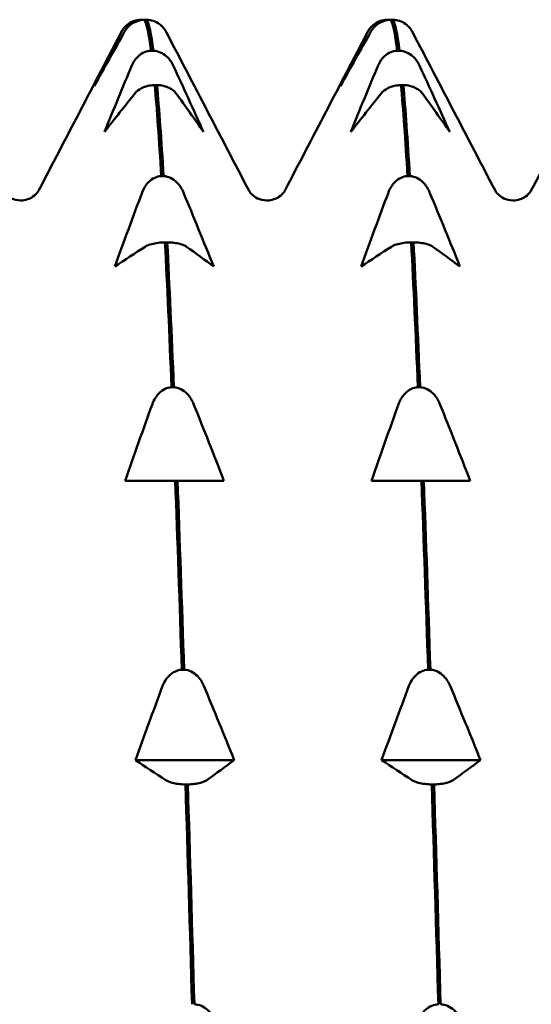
# Model space of a CAD drawing. Header units: millimetres. Extents: x 37 to 190, y 77 to 240.
# Tile 39 of 42: x 90.34 to 94.11, y 203.71 to 210.98. Entities that reach past the tile are written whole.
import ezdxf

# ---------------------------------------------------------------- set-up
doc = ezdxf.new("R2010")
doc.units = ezdxf.units.MM
doc.layers.add('Видимый контур (ГОСТ)', color=7, linetype='Continuous', lineweight=50)

msp = doc.modelspace()

# ---------------------------------------------------------------- linework, layer by layer
at = {"layer": 'Видимый контур (ГОСТ)'}
for p, q in [((91.2306, 210.9794), (91.2476, 210.9794)), ((91.2746, 210.9794), (91.2576, 210.9794)), ((93.0467, 210.9794), (93.0637, 210.9794)), ((93.0907, 210.9794), (93.0737, 210.9794)), ((91.3063, 210.7502), (91.3232, 210.7502)), ((93.1224, 210.7502), (93.1393, 210.7502)), ((91.3503, 210.4973), (91.3333, 210.4973)), ((93.1664, 210.4973), (93.1494, 210.4973)), ((91.3819, 209.8252), (91.3989, 209.8252)), ((93.198, 209.8252), (93.215, 209.8252)), ((91.4259, 209.3366), (91.409, 209.3366)), ((93.242, 209.3366), (93.2251, 209.3366)), ((91.4576, 208.2675), (91.4746, 208.2675)), ((93.2737, 208.2675), (93.2907, 208.2675)), ((91.3387, 207.5766), (91.1149, 207.5766)), ((91.4846, 207.5766), (91.3387, 207.5766)), ((91.5016, 207.5766), (91.4846, 207.5766)), ((91.6429, 207.5766), (91.5016, 207.5766)), ((91.8443, 207.5766), (91.6429, 207.5766)), ((93.1548, 207.5766), (92.931, 207.5766)), ((93.3007, 207.5766), (93.1548, 207.5766)), ((93.3177, 207.5766), (93.3007, 207.5766)), ((93.459, 207.5766), (93.3177, 207.5766)), ((93.6604, 207.5766), (93.459, 207.5766)), ((91.5333, 206.1832), (91.5503, 206.1832)), ((93.3494, 206.1832), (93.3664, 206.1832)), ((91.92, 205.5158), (91.1906, 205.5158)), ((93.7361, 205.5158), (93.0067, 205.5158)), ((91.5773, 205.337), (91.5603, 205.337)), ((93.3934, 205.337), (93.3764, 205.337))]:
    msp.add_line(p, q, dxfattribs=at)
for points, knots in [([(91.0893, 210.8915), (91.0948, 210.9021), (91.1016, 210.9124), (91.1177, 210.9311), (91.1267, 210.9396), (91.1504, 210.9569), (91.1657, 210.965), (91.1979, 210.9757), (91.214, 210.9787), (91.2306, 210.9794)], [-0.01992, -0.01992, -0.01992, -0.01992, -0.0151496, -0.0151496, -0.01067581, -0.01067581, -0.00499702, -0.00499702, 0, 0, 0, 0]), ([(91.2576, 210.9794), (91.2397, 210.9787), (91.2224, 210.9752), (91.189, 210.9636), (91.1735, 210.9553), (91.1402, 210.931), (91.1237, 210.9127), (91.1117, 210.8915)], [-0.02228821, -0.02228821, -0.02228821, -0.02228821, -0.01619448, -0.01619448, -0.00966289, -0.00966289, 0, 0, 0, 0]), ([(91.4054, 210.909), (91.4023, 210.9135), (91.399, 210.9178), (91.3875, 210.9311), (91.3785, 210.9396), (91.3548, 210.9569), (91.3395, 210.965), (91.3073, 210.9757), (91.2912, 210.9787), (91.2746, 210.9794)], [-0.0172479, -0.0172479, -0.0172479, -0.0172479, -0.0151496, -0.0151496, -0.01067581, -0.01067581, -0.00499702, -0.00499702, 0, 0, 0, 0]), ([(92.9054, 210.8915), (92.9109, 210.9021), (92.9177, 210.9124), (92.9338, 210.9311), (92.9428, 210.9396), (92.9665, 210.9569), (92.9818, 210.965), (93.014, 210.9757), (93.0301, 210.9787), (93.0467, 210.9794)], [-0.01992, -0.01992, -0.01992, -0.01992, -0.0151496, -0.0151496, -0.01067581, -0.01067581, -0.00499702, -0.00499702, 0, 0, 0, 0]), ([(93.0737, 210.9794), (93.0558, 210.9787), (93.0385, 210.9752), (93.0051, 210.9636), (92.9896, 210.9553), (92.9563, 210.931), (92.9398, 210.9127), (92.9278, 210.8915)], [-0.02228821, -0.02228821, -0.02228821, -0.02228821, -0.01619448, -0.01619448, -0.00966289, -0.00966289, 0, 0, 0, 0]), ([(93.2215, 210.909), (93.2184, 210.9135), (93.2151, 210.9178), (93.2036, 210.9311), (93.1946, 210.9396), (93.1709, 210.9569), (93.1556, 210.965), (93.1234, 210.9757), (93.1073, 210.9787), (93.0907, 210.9794)], [-0.0172479, -0.0172479, -0.0172479, -0.0172479, -0.0151496, -0.0151496, -0.01067581, -0.01067581, -0.00499702, -0.00499702, 0, 0, 0, 0]), ([(91.165, 210.6425), (91.1704, 210.6555), (91.1773, 210.6681), (91.1933, 210.691), (91.2024, 210.7015), (91.226, 210.7226), (91.2413, 210.7325), (91.2736, 210.7456), (91.2896, 210.7493), (91.3063, 210.7502)], [-0.01992, -0.01992, -0.01992, -0.01992, -0.0151496, -0.0151496, -0.01067581, -0.01067581, -0.00499702, -0.00499702, 0, 0, 0, 0]), ([(91.3232, 210.7502), (91.3412, 210.7492), (91.3584, 210.745), (91.3918, 210.7308), (91.4073, 210.7206), (91.4407, 210.6909), (91.4572, 210.6684), (91.4692, 210.6425)], [-0.02228821, -0.02228821, -0.02228821, -0.02228821, -0.01619448, -0.01619448, -0.00966289, -0.00966289, 0, 0, 0, 0]), ([(92.9811, 210.6425), (92.9865, 210.6555), (92.9934, 210.6681), (93.0094, 210.691), (93.0185, 210.7015), (93.0421, 210.7226), (93.0574, 210.7325), (93.0897, 210.7456), (93.1057, 210.7493), (93.1224, 210.7502)], [-0.01992, -0.01992, -0.01992, -0.01992, -0.0151496, -0.0151496, -0.01067581, -0.01067581, -0.00499702, -0.00499702, 0, 0, 0, 0]), ([(93.1393, 210.7502), (93.1573, 210.7492), (93.1745, 210.745), (93.2079, 210.7308), (93.2234, 210.7206), (93.2568, 210.6909), (93.2733, 210.6684), (93.2853, 210.6425)], [-0.02228821, -0.02228821, -0.02228821, -0.02228821, -0.01619448, -0.01619448, -0.00966289, -0.00966289, 0, 0, 0, 0]), ([(91.3333, 210.4973), (91.3154, 210.4967), (91.2981, 210.4943), (91.2647, 210.4861), (91.2492, 210.4802), (91.2158, 210.4631), (91.1993, 210.4501), (91.1874, 210.4351)], [-0.02228821, -0.02228821, -0.02228821, -0.02228821, -0.01619448, -0.01619448, -0.00966289, -0.00966289, 0, 0, 0, 0]), ([(91.4915, 210.4351), (91.4861, 210.4426), (91.4793, 210.4499), (91.4632, 210.4631), (91.4541, 210.4691), (91.4305, 210.4813), (91.4152, 210.487), (91.383, 210.4946), (91.3669, 210.4968), (91.3503, 210.4973)], [-0.01992, -0.01992, -0.01992, -0.01992, -0.0151496, -0.0151496, -0.01067581, -0.01067581, -0.00499702, -0.00499702, 0, 0, 0, 0]), ([(93.1494, 210.4973), (93.1315, 210.4967), (93.1142, 210.4943), (93.0808, 210.4861), (93.0653, 210.4802), (93.0319, 210.4631), (93.0154, 210.4501), (93.0035, 210.4351)], [-0.02228821, -0.02228821, -0.02228821, -0.02228821, -0.01619448, -0.01619448, -0.00966289, -0.00966289, 0, 0, 0, 0]), ([(93.3076, 210.4351), (93.3022, 210.4426), (93.2954, 210.4499), (93.2793, 210.4631), (93.2702, 210.4691), (93.2466, 210.4813), (93.2313, 210.487), (93.1991, 210.4946), (93.183, 210.4968), (93.1664, 210.4973)], [-0.01992, -0.01992, -0.01992, -0.01992, -0.0151496, -0.0151496, -0.01067581, -0.01067581, -0.00499702, -0.00499702, 0, 0, 0, 0]), ([(91.2407, 209.7051), (91.2461, 209.7196), (91.2529, 209.7337), (91.269, 209.7592), (91.2781, 209.7709), (91.3017, 209.7944), (91.317, 209.8054), (91.3492, 209.8201), (91.3653, 209.8242), (91.3819, 209.8252)], [-0.01992, -0.01992, -0.01992, -0.01992, -0.0151496, -0.0151496, -0.01067581, -0.01067581, -0.00499702, -0.00499702, 0, 0, 0, 0]), ([(91.3989, 209.8252), (91.4168, 209.8242), (91.4341, 209.8195), (91.4675, 209.8036), (91.483, 209.7922), (91.5164, 209.7591), (91.5329, 209.734), (91.5449, 209.7051)], [-0.02228821, -0.02228821, -0.02228821, -0.02228821, -0.01619448, -0.01619448, -0.00966289, -0.00966289, 0, 0, 0, 0]), ([(93.0568, 209.7051), (93.0622, 209.7196), (93.069, 209.7337), (93.0851, 209.7592), (93.0942, 209.7709), (93.1178, 209.7944), (93.1331, 209.8054), (93.1653, 209.8201), (93.1814, 209.8242), (93.198, 209.8252)], [-0.01992, -0.01992, -0.01992, -0.01992, -0.0151496, -0.0151496, -0.01067581, -0.01067581, -0.00499702, -0.00499702, 0, 0, 0, 0]), ([(93.215, 209.8252), (93.2329, 209.8242), (93.2502, 209.8195), (93.2836, 209.8036), (93.2991, 209.7922), (93.3325, 209.7591), (93.349, 209.734), (93.361, 209.7051)], [-0.02228821, -0.02228821, -0.02228821, -0.02228821, -0.01619448, -0.01619448, -0.00966289, -0.00966289, 0, 0, 0, 0]), ([(90.2108, 209.7208), (90.2133, 209.716), (90.2182, 209.7054), (90.2447, 209.68), (90.258, 209.6696), (90.295, 209.6522), (90.3197, 209.6458), (90.3445, 209.6458)], [0, 0, 0, 0, 0.02814735, 0.02814735, 0.04292595, 0.04292595, 0.05825305, 0.05825305, 0.05825305, 0.05825305]), ([(90.3445, 209.6458), (90.3803, 209.6458), (90.4142, 209.6595), (90.4525, 209.6858), (90.4624, 209.6974), (90.4741, 209.7129), (90.4767, 209.7178), (90.4783, 209.7208)], [0, 0, 0, 0, 0.0219886, 0.0219886, 0.04094287, 0.04094287, 0.05822789, 0.05822789, 0.05822789, 0.05822789]), ([(92.0269, 209.7208), (92.0294, 209.716), (92.0343, 209.7054), (92.0608, 209.68), (92.0741, 209.6696), (92.1111, 209.6522), (92.1358, 209.6458), (92.1606, 209.6458)], [0, 0, 0, 0, 0.02814735, 0.02814735, 0.04292595, 0.04292595, 0.05825305, 0.05825305, 0.05825305, 0.05825305]), ([(92.1606, 209.6458), (92.1964, 209.6458), (92.2303, 209.6595), (92.2686, 209.6858), (92.2785, 209.6974), (92.2902, 209.7129), (92.2928, 209.7178), (92.2944, 209.7208)], [0, 0, 0, 0, 0.0219886, 0.0219886, 0.04094287, 0.04094287, 0.05822789, 0.05822789, 0.05822789, 0.05822789]), ([(93.843, 209.7208), (93.8455, 209.716), (93.8504, 209.7054), (93.8769, 209.68), (93.8902, 209.6696), (93.9272, 209.6522), (93.9519, 209.6458), (93.9767, 209.6458)], [0, 0, 0, 0, 0.02814735, 0.02814735, 0.04292595, 0.04292595, 0.05825305, 0.05825305, 0.05825305, 0.05825305]), ([(93.9767, 209.6458), (94.0125, 209.6458), (94.0464, 209.6595), (94.0847, 209.6858), (94.0946, 209.6974), (94.1063, 209.7129), (94.1089, 209.7178), (94.1105, 209.7208)], [0, 0, 0, 0, 0.0219886, 0.0219886, 0.04094287, 0.04094287, 0.05822789, 0.05822789, 0.05822789, 0.05822789]), ([(91.409, 209.3366), (91.3911, 209.3363), (91.3738, 209.3351), (91.3404, 209.3308), (91.3249, 209.3278), (91.2915, 209.3189), (91.275, 209.3122), (91.263, 209.3045)], [-0.02228821, -0.02228821, -0.02228821, -0.02228821, -0.01619448, -0.01619448, -0.00966289, -0.00966289, 0, 0, 0, 0]), ([(91.5672, 209.3045), (91.5618, 209.3083), (91.5549, 209.3121), (91.5389, 209.319), (91.5298, 209.3221), (91.5062, 209.3284), (91.4909, 209.3313), (91.4586, 209.3353), (91.4426, 209.3364), (91.4259, 209.3366)], [-0.01992, -0.01992, -0.01992, -0.01992, -0.0151496, -0.0151496, -0.01067581, -0.01067581, -0.00499702, -0.00499702, 0, 0, 0, 0]), ([(93.2251, 209.3366), (93.2072, 209.3363), (93.1899, 209.3351), (93.1565, 209.3308), (93.141, 209.3278), (93.1076, 209.3189), (93.0911, 209.3122), (93.0791, 209.3045)], [-0.02228821, -0.02228821, -0.02228821, -0.02228821, -0.01619448, -0.01619448, -0.00966289, -0.00966289, 0, 0, 0, 0]), ([(93.3833, 209.3045), (93.3779, 209.3083), (93.371, 209.3121), (93.355, 209.319), (93.3459, 209.3221), (93.3223, 209.3284), (93.307, 209.3313), (93.2747, 209.3353), (93.2587, 209.3364), (93.242, 209.3366)], [-0.01992, -0.01992, -0.01992, -0.01992, -0.0151496, -0.0151496, -0.01067581, -0.01067581, -0.00499702, -0.00499702, 0, 0, 0, 0]), ([(91.3163, 208.1432), (91.3218, 208.1582), (91.3286, 208.1728), (91.3447, 208.1992), (91.3537, 208.2112), (91.3774, 208.2356), (91.3927, 208.247), (91.4249, 208.2622), (91.441, 208.2665), (91.4576, 208.2675)], [-0.01992, -0.01992, -0.01992, -0.01992, -0.0151496, -0.0151496, -0.01067581, -0.01067581, -0.00499702, -0.00499702, 0, 0, 0, 0]), ([(91.4746, 208.2675), (91.4925, 208.2664), (91.5098, 208.2616), (91.5432, 208.2452), (91.5587, 208.2334), (91.592, 208.1991), (91.6085, 208.1731), (91.6205, 208.1432)], [-0.02228821, -0.02228821, -0.02228821, -0.02228821, -0.01619448, -0.01619448, -0.00966289, -0.00966289, 0, 0, 0, 0]), ([(93.1324, 208.1432), (93.1379, 208.1582), (93.1447, 208.1728), (93.1608, 208.1992), (93.1698, 208.2112), (93.1935, 208.2356), (93.2088, 208.247), (93.241, 208.2622), (93.2571, 208.2665), (93.2737, 208.2675)], [-0.01992, -0.01992, -0.01992, -0.01992, -0.0151496, -0.0151496, -0.01067581, -0.01067581, -0.00499702, -0.00499702, 0, 0, 0, 0]), ([(93.2907, 208.2675), (93.3086, 208.2664), (93.3259, 208.2616), (93.3593, 208.2452), (93.3748, 208.2334), (93.4081, 208.1991), (93.4246, 208.1731), (93.4366, 208.1432)], [-0.02228821, -0.02228821, -0.02228821, -0.02228821, -0.01619448, -0.01619448, -0.00966289, -0.00966289, 0, 0, 0, 0]), ([(91.392, 206.0632), (91.3975, 206.0777), (91.4043, 206.0917), (91.4203, 206.1173), (91.4294, 206.1289), (91.4531, 206.1524), (91.4683, 206.1635), (91.5006, 206.1781), (91.5166, 206.1823), (91.5333, 206.1832)], [-0.01992, -0.01992, -0.01992, -0.01992, -0.0151496, -0.0151496, -0.01067581, -0.01067581, -0.00499702, -0.00499702, 0, 0, 0, 0]), ([(91.5503, 206.1832), (91.5682, 206.1822), (91.5854, 206.1775), (91.6189, 206.1617), (91.6343, 206.1503), (91.6677, 206.1171), (91.6842, 206.092), (91.6962, 206.0632)], [-0.02228821, -0.02228821, -0.02228821, -0.02228821, -0.01619448, -0.01619448, -0.00966289, -0.00966289, 0, 0, 0, 0]), ([(93.2081, 206.0632), (93.2136, 206.0777), (93.2204, 206.0917), (93.2364, 206.1173), (93.2455, 206.1289), (93.2692, 206.1524), (93.2844, 206.1635), (93.3167, 206.1781), (93.3327, 206.1823), (93.3494, 206.1832)], [-0.01992, -0.01992, -0.01992, -0.01992, -0.0151496, -0.0151496, -0.01067581, -0.01067581, -0.00499702, -0.00499702, 0, 0, 0, 0]), ([(93.3664, 206.1832), (93.3843, 206.1822), (93.4015, 206.1775), (93.435, 206.1617), (93.4504, 206.1503), (93.4838, 206.1171), (93.5003, 206.092), (93.5123, 206.0632)], [-0.02228821, -0.02228821, -0.02228821, -0.02228821, -0.01619448, -0.01619448, -0.00966289, -0.00966289, 0, 0, 0, 0]), ([(91.5603, 205.337), (91.5424, 205.3373), (91.5251, 205.3385), (91.4917, 205.3428), (91.4762, 205.3458), (91.4428, 205.3547), (91.4264, 205.3615), (91.4144, 205.3692)], [-0.02228821, -0.02228821, -0.02228821, -0.02228821, -0.01619448, -0.01619448, -0.00966289, -0.00966289, 0, 0, 0, 0]), ([(91.7186, 205.3692), (91.7131, 205.3653), (91.7063, 205.3615), (91.6902, 205.3547), (91.6811, 205.3516), (91.6575, 205.3453), (91.6422, 205.3423), (91.61, 205.3384), (91.5939, 205.3373), (91.5773, 205.337)], [-0.01992, -0.01992, -0.01992, -0.01992, -0.0151496, -0.0151496, -0.01067581, -0.01067581, -0.00499702, -0.00499702, 0, 0, 0, 0]), ([(93.3764, 205.337), (93.3585, 205.3373), (93.3412, 205.3385), (93.3078, 205.3428), (93.2923, 205.3458), (93.2589, 205.3547), (93.2425, 205.3615), (93.2305, 205.3692)], [-0.02228821, -0.02228821, -0.02228821, -0.02228821, -0.01619448, -0.01619448, -0.00966289, -0.00966289, 0, 0, 0, 0]), ([(93.5347, 205.3692), (93.5292, 205.3653), (93.5224, 205.3615), (93.5063, 205.3547), (93.4972, 205.3516), (93.4736, 205.3453), (93.4583, 205.3423), (93.4261, 205.3384), (93.41, 205.3373), (93.3934, 205.337)], [-0.01992, -0.01992, -0.01992, -0.01992, -0.0151496, -0.0151496, -0.01067581, -0.01067581, -0.00499702, -0.00499702, 0, 0, 0, 0]), ([(91.6259, 203.7145), (91.6438, 203.7135), (91.6611, 203.7093), (91.6945, 203.6951), (91.71, 203.6849), (91.7434, 203.6552), (91.7599, 203.6327), (91.7719, 203.6068)], [-0.02228821, -0.02228821, -0.02228821, -0.02228821, -0.01619448, -0.01619448, -0.00966289, -0.00966289, 0, 0, 0, 0]), ([(93.2838, 203.6068), (93.2892, 203.6198), (93.2961, 203.6324), (93.3121, 203.6553), (93.3212, 203.6657), (93.3448, 203.6868), (93.3601, 203.6968), (93.3923, 203.7099), (93.4084, 203.7136), (93.425, 203.7145)], [-0.01992, -0.01992, -0.01992, -0.01992, -0.0151496, -0.0151496, -0.01067581, -0.01067581, -0.00499702, -0.00499702, 0, 0, 0, 0]), ([(93.442, 203.7145), (93.4599, 203.7135), (93.4772, 203.7093), (93.5106, 203.6951), (93.5261, 203.6849), (93.5595, 203.6552), (93.576, 203.6327), (93.588, 203.6068)], [-0.02228821, -0.02228821, -0.02228821, -0.02228821, -0.01619448, -0.01619448, -0.00966289, -0.00966289, 0, 0, 0, 0])]:
    msp.add_open_spline(points, degree=3, knots=knots, dxfattribs=at)
for points in [[(91.2476, 210.9794), (91.2492, 210.9793), (91.2509, 210.9792), (91.2526, 210.9791)], [(91.2576, 210.9794), (91.2738, 210.952), (91.29, 210.8752), (91.3063, 210.7502)], [(91.3232, 210.7502), (91.307, 210.8752), (91.2908, 210.952), (91.2746, 210.9794)], [(93.0637, 210.9794), (93.0653, 210.9793), (93.067, 210.9792), (93.0687, 210.9791)], [(93.0737, 210.9794), (93.0899, 210.952), (93.1061, 210.8752), (93.1224, 210.7502)], [(93.1393, 210.7502), (93.1231, 210.8752), (93.1069, 210.952), (93.0907, 210.9794)], [(91.085, 210.8844), (91.089, 210.892), (91.0936, 210.9001), (91.0998, 210.909)], [(91.4054, 210.909), (91.4116, 210.9001), (91.4162, 210.892), (91.4202, 210.8844)], [(92.9011, 210.8844), (92.9051, 210.892), (92.9097, 210.9001), (92.9159, 210.909)], [(93.2215, 210.909), (93.2277, 210.9001), (93.2323, 210.892), (93.2363, 210.8844)], [(90.4783, 209.7208), (90.6806, 210.1087), (90.8828, 210.4965), (91.085, 210.8844)], [(91.1117, 210.8915), (91.0363, 210.7585), (90.9615, 210.6249), (90.8879, 210.4908)], [(90.8879, 210.4908), (90.9538, 210.6249), (91.021, 210.7585), (91.0893, 210.8915)], [(91.4202, 210.8844), (91.6224, 210.4965), (91.8246, 210.1087), (92.0269, 209.7208)], [(92.2944, 209.7208), (92.4967, 210.1087), (92.6989, 210.4965), (92.9011, 210.8844)], [(92.9278, 210.8915), (92.8524, 210.7585), (92.7776, 210.6249), (92.704, 210.4908)], [(92.704, 210.4908), (92.7699, 210.6249), (92.8371, 210.7585), (92.9054, 210.8915)], [(93.2363, 210.8844), (93.4385, 210.4965), (93.6407, 210.1087), (93.843, 209.7208)], [(94.1105, 209.7208), (94.3128, 210.1087), (94.515, 210.4965), (94.7172, 210.8844)], [(90.9636, 210.1518), (91.0294, 210.316), (91.0967, 210.4797), (91.165, 210.6425)], [(91.4692, 210.6425), (91.5446, 210.4797), (91.6193, 210.3159), (91.693, 210.1518)], [(92.7797, 210.1518), (92.8455, 210.316), (92.9128, 210.4797), (92.9811, 210.6425)], [(93.2853, 210.6425), (93.3607, 210.4797), (93.4354, 210.3159), (93.5091, 210.1518)], [(91.3333, 210.4973), (91.3495, 210.3193), (91.3657, 210.0942), (91.3819, 209.8252)], [(91.3989, 209.8252), (91.3827, 210.0942), (91.3665, 210.3193), (91.3503, 210.4973)], [(93.1494, 210.4973), (93.1656, 210.3193), (93.1818, 210.0942), (93.198, 209.8252)], [(93.215, 209.8252), (93.1988, 210.0942), (93.1826, 210.3193), (93.1664, 210.4973)], [(91.1874, 210.4351), (91.1119, 210.3411), (91.0372, 210.2466), (90.9636, 210.1518)], [(91.693, 210.1518), (91.6271, 210.2466), (91.5598, 210.3411), (91.4915, 210.4351)], [(93.0035, 210.4351), (92.928, 210.3411), (92.8533, 210.2466), (92.7797, 210.1518)], [(93.5091, 210.1518), (93.4432, 210.2466), (93.3759, 210.3411), (93.3076, 210.4351)], [(91.0392, 209.1578), (91.1051, 209.3409), (91.1724, 209.5234), (91.2407, 209.7051)], [(91.5449, 209.7051), (91.6203, 209.5234), (91.695, 209.3408), (91.7686, 209.1578)], [(92.8553, 209.1578), (92.9212, 209.3409), (92.9885, 209.5234), (93.0568, 209.7051)], [(93.361, 209.7051), (93.4364, 209.5234), (93.5111, 209.3408), (93.5847, 209.1578)], [(91.263, 209.3045), (91.1876, 209.2558), (91.1129, 209.2068), (91.0392, 209.1578)], [(91.409, 209.3366), (91.4252, 209.0202), (91.4414, 208.6621), (91.4576, 208.2675)], [(91.4746, 208.2675), (91.4584, 208.6621), (91.4422, 209.0202), (91.4259, 209.3366)], [(91.7686, 209.1578), (91.7028, 209.2069), (91.6355, 209.2558), (91.5672, 209.3045)], [(93.0791, 209.3045), (93.0037, 209.2558), (92.929, 209.2068), (92.8553, 209.1578)], [(93.2251, 209.3366), (93.2413, 209.0202), (93.2575, 208.6621), (93.2737, 208.2675)], [(93.2907, 208.2675), (93.2745, 208.6621), (93.2583, 209.0202), (93.242, 209.3366)], [(93.5847, 209.1578), (93.5189, 209.2069), (93.4516, 209.2558), (93.3833, 209.3045)], [(91.1149, 207.5766), (91.1808, 207.766), (91.248, 207.9551), (91.3163, 208.1432)], [(91.6205, 208.1432), (91.696, 207.955), (91.7707, 207.766), (91.8443, 207.5766)], [(92.931, 207.5766), (92.9969, 207.766), (93.0641, 207.9551), (93.1324, 208.1432)], [(93.4366, 208.1432), (93.5121, 207.955), (93.5868, 207.766), (93.6604, 207.5766)], [(91.4846, 207.5766), (91.5008, 207.1432), (91.5171, 206.6766), (91.5333, 206.1832)], [(91.5503, 206.1832), (91.534, 206.6766), (91.5178, 207.1432), (91.5016, 207.5766)], [(93.3007, 207.5766), (93.3169, 207.1432), (93.3332, 206.6766), (93.3494, 206.1832)], [(93.3664, 206.1832), (93.3501, 206.6766), (93.3339, 207.1432), (93.3177, 207.5766)], [(91.1906, 205.5158), (91.2564, 205.6989), (91.3237, 205.8815), (91.392, 206.0632)], [(91.6962, 206.0632), (91.7716, 205.8814), (91.8464, 205.6988), (91.92, 205.5158)], [(93.0067, 205.5158), (93.0725, 205.6989), (93.1398, 205.8815), (93.2081, 206.0632)], [(93.5123, 206.0632), (93.5877, 205.8814), (93.6625, 205.6988), (93.7361, 205.5158)], [(91.4144, 205.3692), (91.3389, 205.4179), (91.2642, 205.4668), (91.1906, 205.5158)], [(91.92, 205.5158), (91.8541, 205.4668), (91.7869, 205.4179), (91.7186, 205.3692)], [(93.2305, 205.3692), (93.155, 205.4179), (93.0803, 205.4668), (93.0067, 205.5158)], [(93.7361, 205.5158), (93.6702, 205.4668), (93.603, 205.4179), (93.5347, 205.3692)], [(91.5603, 205.337), (91.5765, 204.8163), (91.5927, 204.2729), (91.6089, 203.7145)], [(91.6259, 203.7145), (91.6097, 204.2729), (91.5935, 204.8163), (91.5773, 205.337)], [(93.3764, 205.337), (93.3926, 204.8163), (93.4088, 204.2729), (93.425, 203.7145)], [(93.442, 203.7145), (93.4258, 204.2729), (93.4096, 204.8163), (93.3934, 205.337)]]:
    msp.add_open_spline(points, degree=3, dxfattribs=at)

doc.saveas('drawing.dxf')
